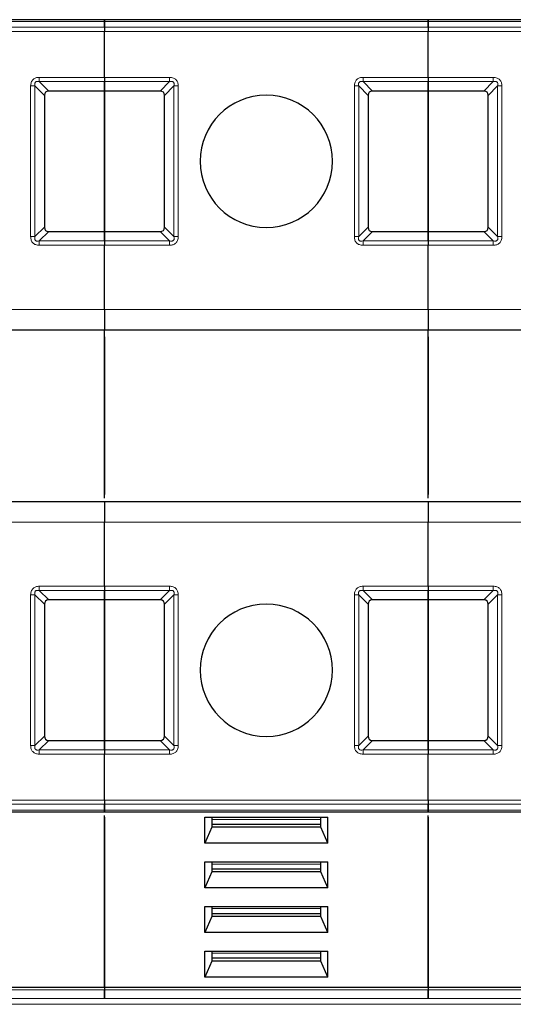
# Model space of a CAD drawing. Header units: millimetres. Extents: x 5 to 418, y 2 to 292.
# Tile 6 of 56: x 103 to 111, y 82 to 99. Entities that reach past the tile are written whole.
import ezdxf

# ---------------------------------------------------------------- set-up
doc = ezdxf.new("R2010")
doc.units = ezdxf.units.MM

msp = doc.modelspace()

# ---------------------------------------------------------------- linework, layer by layer
at = {"color": 7, "linetype": 'Continuous', "lineweight": 25}
for p, q in [((104.152, 98.5957), (98.852, 98.5957)), ((109.452, 98.5957), (104.152, 98.5957)), ((104.152, 98.4729), (104.152, 98.5664)), ((104.152, 98.5664), (104.152, 98.4729)), ((114.752, 98.5957), (109.452, 98.5957)), ((109.452, 98.4729), (109.452, 98.5664)), ((109.452, 98.5664), (109.452, 98.4729)), ((104.152, 97.6517), (104.152, 98.4022)), ((104.152, 97.6517), (104.152, 98.4022)), ((109.452, 97.6517), (109.452, 98.4022)), ((109.452, 97.6517), (109.452, 98.4022)), ((104.152, 97.4269), (104.152, 97.581)), ((104.152, 97.581), (104.152, 97.4269)), ((109.452, 97.4269), (109.452, 97.581)), ((109.452, 97.581), (109.452, 97.4269)), ((104.152, 97.4269), (103.2394, 97.4269)), ((104.152, 97.4269), (104.152, 95.1269)), ((105.0646, 97.4269), (104.152, 97.4269)), ((104.152, 95.1269), (104.152, 97.4269)), ((109.452, 97.4269), (108.5394, 97.4269)), ((109.452, 97.4269), (109.452, 95.1269)), ((110.3646, 97.4269), (109.452, 97.4269)), ((109.452, 95.1269), (109.452, 97.4269)), ((103.1687, 97.3562), (103.1687, 95.1976)), ((105.1353, 95.1976), (105.1353, 97.3562)), ((108.4687, 97.3562), (108.4687, 95.1976)), ((110.4353, 95.1976), (110.4353, 97.3562)), ((103.2394, 95.1269), (104.152, 95.1269)), ((104.152, 94.9729), (104.152, 95.1269)), ((104.152, 95.1269), (105.0646, 95.1269)), ((104.152, 95.1269), (104.152, 94.9729)), ((108.5394, 95.1269), (109.452, 95.1269)), ((109.452, 94.9729), (109.452, 95.1269)), ((109.452, 95.1269), (110.3646, 95.1269)), ((109.452, 95.1269), (109.452, 94.9729)), ((104.152, 93.8519), (104.152, 94.9022)), ((104.152, 93.8519), (104.152, 94.9022)), ((109.452, 93.8519), (109.452, 94.9022)), ((109.452, 93.8519), (109.452, 94.9022)), ((98.852, 93.5186), (104.152, 93.5186)), ((104.152, 93.5186), (109.452, 93.5186)), ((104.152, 90.7602), (104.152, 93.5186)), ((109.452, 93.5186), (114.752, 93.5186)), ((109.452, 90.7602), (109.452, 93.5186)), ((104.152, 93.4019), (104.152, 90.8186)), ((109.452, 93.4019), (109.452, 90.8186)), ((104.152, 90.7019), (98.852, 90.7019)), ((109.452, 90.7019), (104.152, 90.7019)), ((114.752, 90.7019), (109.452, 90.7019)), ((104.152, 89.3183), (104.152, 90.3686)), ((104.152, 89.3183), (104.152, 90.3686)), ((109.452, 89.3183), (109.452, 90.3686)), ((109.452, 89.3183), (109.452, 90.3686)), ((104.152, 89.0936), (104.152, 89.2476)), ((104.152, 89.2476), (104.152, 89.0936)), ((109.452, 89.0936), (109.452, 89.2476)), ((109.452, 89.2476), (109.452, 89.0936)), ((103.1687, 89.0229), (103.1687, 86.8643)), ((104.152, 89.0936), (103.2394, 89.0936)), ((104.152, 89.0936), (104.152, 86.7936)), ((105.0646, 89.0936), (104.152, 89.0936)), ((104.152, 86.7936), (104.152, 89.0936)), ((105.1353, 86.8643), (105.1353, 89.0229)), ((108.4687, 89.0229), (108.4687, 86.8643)), ((109.452, 89.0936), (108.5394, 89.0936)), ((109.452, 89.0936), (109.452, 86.7936)), ((110.3646, 89.0936), (109.452, 89.0936)), ((109.452, 86.7936), (109.452, 89.0936)), ((110.4353, 86.8643), (110.4353, 89.0229)), ((103.2394, 86.7936), (104.152, 86.7936)), ((104.152, 86.6395), (104.152, 86.7936)), ((104.152, 86.7936), (105.0646, 86.7936)), ((104.152, 86.7936), (104.152, 86.6395)), ((108.5394, 86.7936), (109.452, 86.7936)), ((109.452, 86.6395), (109.452, 86.7936)), ((109.452, 86.7936), (110.3646, 86.7936)), ((109.452, 86.7936), (109.452, 86.6395)), ((104.152, 85.8183), (104.152, 86.5688)), ((104.152, 85.8183), (104.152, 86.5688)), ((109.452, 85.8183), (109.452, 86.5688)), ((109.452, 85.8183), (109.452, 86.5688)), ((98.852, 85.6248), (104.152, 85.6248)), ((104.152, 85.6541), (104.152, 85.7476)), ((104.152, 85.7476), (104.152, 85.6541)), ((104.152, 85.6248), (109.452, 85.6248)), ((109.452, 85.6541), (109.452, 85.7476)), ((109.452, 85.7476), (109.452, 85.6541)), ((109.452, 85.6248), (114.752, 85.6248)), ((104.152, 82.755), (104.152, 85.5665)), ((104.152, 85.5374), (104.152, 82.755)), ((105.7937, 85.5362), (107.8102, 85.5362)), ((105.7937, 85.112), (105.7937, 85.5362)), ((105.9103, 85.5362), (105.9103, 85.3712)), ((107.6937, 85.3712), (107.6937, 85.5362)), ((107.8102, 85.112), (107.8102, 85.5362)), ((109.452, 82.755), (109.452, 85.5665)), ((109.452, 85.5374), (109.452, 82.755)), ((105.9103, 85.3712), (105.7937, 85.112)), ((107.6937, 85.4184), (105.9103, 85.4184)), ((107.6937, 85.3712), (105.9103, 85.3712)), ((107.8102, 85.112), (107.6937, 85.3712)), ((107.8102, 85.112), (105.7937, 85.112)), ((105.7937, 84.8055), (107.8102, 84.8055)), ((105.7937, 84.3814), (105.7937, 84.8055)), ((105.9103, 84.8055), (105.9103, 84.6406)), ((107.6937, 84.6877), (105.9103, 84.6877)), ((107.6937, 84.6406), (107.6937, 84.8055)), ((107.8102, 84.3814), (107.8102, 84.8055)), ((105.9103, 84.6406), (105.7937, 84.3814)), ((107.6937, 84.6406), (105.9103, 84.6406)), ((107.8102, 84.3814), (107.6937, 84.6406)), ((107.8102, 84.3814), (105.7937, 84.3814)), ((105.7937, 84.0748), (107.8102, 84.0748)), ((105.7937, 83.6507), (105.7937, 84.0748)), ((105.9103, 84.0748), (105.9103, 83.9099)), ((107.6937, 83.9099), (107.6937, 84.0748)), ((107.8102, 83.6507), (107.8102, 84.0748)), ((105.9103, 83.9099), (105.7937, 83.6507)), ((107.6937, 83.957), (105.9103, 83.957)), ((107.6937, 83.9099), (105.9103, 83.9099)), ((107.8102, 83.6507), (107.6937, 83.9099)), ((107.8102, 83.6507), (105.7937, 83.6507)), ((105.7937, 83.3441), (107.8102, 83.3441)), ((105.7937, 82.92), (105.7937, 83.3441)), ((105.9103, 83.3441), (105.9103, 83.1792)), ((107.6937, 83.2264), (105.9103, 83.2264)), ((107.6937, 83.1792), (107.6937, 83.3441)), ((107.8102, 82.92), (107.8102, 83.3441)), ((105.9103, 83.1792), (105.7937, 82.92)), ((107.6937, 83.1792), (105.9103, 83.1792)), ((107.8102, 82.92), (107.6937, 83.1792)), ((107.8102, 82.92), (105.7937, 82.92)), ((98.852, 82.755), (104.152, 82.755)), ((104.152, 82.755), (104.152, 82.7078)), ((104.152, 82.755), (109.452, 82.755)), ((104.152, 82.755), (104.152, 82.7078)), ((109.452, 82.755), (109.452, 82.7078)), ((109.452, 82.755), (114.752, 82.755)), ((109.452, 82.755), (109.452, 82.7078))]:
    msp.add_line(p, q, dxfattribs=at)
at = {"color": 7, "linetype": 'Continuous', "lineweight": 18}
for p, q in [((98.852, 98.5664), (104.152, 98.5664)), ((104.152, 98.5664), (109.452, 98.5664)), ((109.452, 98.5664), (114.752, 98.5664)), ((104.152, 98.4729), (98.852, 98.4729)), ((104.152, 98.4022), (98.852, 98.4022)), ((109.452, 98.4729), (104.152, 98.4729)), ((109.452, 98.4022), (104.152, 98.4022)), ((114.752, 98.4729), (109.452, 98.4729)), ((114.752, 98.4022), (109.452, 98.4022)), ((103.0853, 97.6517), (104.152, 97.6517)), ((103.0853, 97.581), (104.152, 97.581)), ((103.0853, 97.581), (103.2394, 97.4269)), ((104.152, 97.6517), (105.2187, 97.6517)), ((104.152, 97.581), (105.2187, 97.581)), ((105.0646, 97.4269), (105.2187, 97.581)), ((108.3853, 97.6517), (109.452, 97.6517)), ((108.3853, 97.581), (109.452, 97.581)), ((108.3853, 97.581), (108.5394, 97.4269)), ((109.452, 97.6517), (110.5187, 97.6517)), ((109.452, 97.581), (110.5187, 97.581)), ((110.3646, 97.4269), (110.5187, 97.581)), ((102.9439, 95.0436), (102.9439, 97.5102)), ((103.0146, 95.0436), (103.0146, 97.5102)), ((103.1687, 97.3562), (103.0146, 97.5102)), ((105.2894, 97.5102), (105.1353, 97.3562)), ((105.2894, 97.5102), (105.2894, 95.0436)), ((105.3601, 97.5102), (105.3601, 95.0436)), ((108.2439, 95.0436), (108.2439, 97.5102)), ((108.3146, 95.0436), (108.3146, 97.5102)), ((108.4687, 97.3562), (108.3146, 97.5102)), ((110.5894, 97.5102), (110.4353, 97.3562)), ((110.5894, 97.5102), (110.5894, 95.0436)), ((110.6601, 97.5102), (110.6601, 95.0436)), ((103.0146, 95.0436), (103.1687, 95.1976)), ((103.2394, 95.1269), (103.0853, 94.9729)), ((105.2187, 94.9729), (105.0646, 95.1269)), ((105.1353, 95.1976), (105.2894, 95.0436)), ((108.3146, 95.0436), (108.4687, 95.1976)), ((108.5394, 95.1269), (108.3853, 94.9729)), ((110.5187, 94.9729), (110.3646, 95.1269)), ((110.4353, 95.1976), (110.5894, 95.0436)), ((103.0853, 94.9022), (103.0853, 94.9729)), ((104.152, 94.9729), (103.0853, 94.9729)), ((105.2187, 94.9729), (104.152, 94.9729)), ((108.3853, 94.9022), (108.3853, 94.9729)), ((109.452, 94.9729), (108.3853, 94.9729)), ((110.5187, 94.9729), (109.452, 94.9729)), ((104.152, 94.9022), (103.0853, 94.9022)), ((105.2187, 94.9022), (104.152, 94.9022)), ((109.452, 94.9022), (108.3853, 94.9022)), ((110.5187, 94.9022), (109.452, 94.9022)), ((98.852, 93.8519), (104.152, 93.8519)), ((104.152, 93.8519), (109.452, 93.8519)), ((109.452, 93.8519), (114.752, 93.8519)), ((104.152, 90.3686), (98.852, 90.3686)), ((109.452, 90.3686), (104.152, 90.3686)), ((114.752, 90.3686), (109.452, 90.3686)), ((102.9439, 86.7102), (102.9439, 89.1769)), ((103.0146, 86.7102), (103.0146, 89.1769)), ((103.1687, 89.0229), (103.0146, 89.1769)), ((103.0853, 89.3183), (104.152, 89.3183)), ((103.0853, 89.2476), (104.152, 89.2476)), ((103.0853, 89.2476), (103.2394, 89.0936)), ((104.152, 89.3183), (105.2187, 89.3183)), ((104.152, 89.2476), (105.2187, 89.2476)), ((105.0646, 89.0936), (105.2187, 89.2476)), ((105.2894, 89.1769), (105.1353, 89.0229)), ((105.2187, 89.3183), (105.2187, 89.2476)), ((105.2894, 89.1769), (105.2894, 86.7102)), ((105.3601, 89.1769), (105.3601, 86.7102)), ((108.2439, 86.7102), (108.2439, 89.1769)), ((108.3146, 86.7102), (108.3146, 89.1769)), ((108.4687, 89.0229), (108.3146, 89.1769)), ((108.3853, 89.3183), (109.452, 89.3183)), ((108.3853, 89.2476), (109.452, 89.2476)), ((108.3853, 89.2476), (108.5394, 89.0936)), ((109.452, 89.3183), (110.5187, 89.3183)), ((109.452, 89.2476), (110.5187, 89.2476)), ((110.3646, 89.0936), (110.5187, 89.2476)), ((110.5894, 89.1769), (110.4353, 89.0229)), ((110.5187, 89.3183), (110.5187, 89.2476)), ((110.5894, 89.1769), (110.5894, 86.7102)), ((110.6601, 89.1769), (110.6601, 86.7102)), ((103.0146, 86.7102), (103.1687, 86.8643)), ((103.2394, 86.7936), (103.0853, 86.6395)), ((105.2187, 86.6395), (105.0646, 86.7936)), ((105.1353, 86.8643), (105.2894, 86.7102)), ((108.3146, 86.7102), (108.4687, 86.8643)), ((108.5394, 86.7936), (108.3853, 86.6395)), ((110.5187, 86.6395), (110.3646, 86.7936)), ((110.4353, 86.8643), (110.5894, 86.7102)), ((104.152, 86.6395), (103.0853, 86.6395)), ((105.2187, 86.6395), (104.152, 86.6395)), ((109.452, 86.6395), (108.3853, 86.6395)), ((110.5187, 86.6395), (109.452, 86.6395)), ((104.152, 86.5688), (103.0853, 86.5688)), ((105.2187, 86.5688), (104.152, 86.5688)), ((109.452, 86.5688), (108.3853, 86.5688)), ((110.5187, 86.5688), (109.452, 86.5688)), ((98.852, 85.8183), (104.152, 85.8183)), ((104.152, 85.8183), (109.452, 85.8183)), ((109.452, 85.8183), (114.752, 85.8183)), ((98.852, 85.7476), (104.152, 85.7476)), ((98.852, 85.6541), (104.152, 85.6541)), ((104.152, 85.7476), (109.452, 85.7476)), ((104.152, 85.6541), (109.452, 85.6541)), ((109.452, 85.7476), (114.752, 85.7476)), ((109.452, 85.6541), (114.752, 85.6541)), ((107.6937, 85.5009), (105.9103, 85.5009)), ((107.6937, 84.7702), (105.9103, 84.7702)), ((107.6937, 84.0395), (105.9103, 84.0395)), ((107.6937, 83.3089), (105.9103, 83.3089)), ((98.852, 82.7078), (104.152, 82.7078)), ((98.852, 82.5664), (104.152, 82.5664)), ((104.152, 82.7078), (109.452, 82.7078)), ((104.152, 82.5664), (109.452, 82.5664)), ((109.452, 82.7078), (114.752, 82.7078)), ((109.452, 82.5664), (114.752, 82.5664)), ((104.152, 82.4729), (98.852, 82.4729)), ((109.452, 82.4729), (104.152, 82.4729)), ((114.752, 82.4729), (109.452, 82.4729))]:
    msp.add_line(p, q, dxfattribs=at)
at = {"color": 7, "linetype": 'Continuous', "lineweight": 25}
for centre, start, end in [((106.802, 96.2769), 90, 270), ((106.802, 96.2769), 270, 90), ((106.802, 87.9436), 90, 270), ((106.802, 87.9436), 270, 90)]:
    msp.add_arc(centre, 1.0833, start, end, dxfattribs=at)
for centre, major_axis, start_param, end_param in [((103.3101, 97.2855), (-0.1225, 0.1225), 5.7595865, 6.8067841), ((104.9939, 97.2855), (0.1225, 0.1225), 5.7595865, 6.8067841), ((108.6101, 97.2855), (-0.1225, 0.1225), 5.7595865, 6.8067841), ((110.2939, 97.2855), (0.1225, 0.1225), 5.7595865, 6.8067841), ((103.3101, 95.2683), (0.1225, 0.1225), 2.6179939, 3.6651914), ((104.9939, 95.2683), (0.1225, -0.1225), 5.7595865, 6.8067841), ((108.6101, 95.2683), (0.1225, 0.1225), 2.6179939, 3.6651914), ((110.2939, 95.2683), (0.1225, -0.1225), 5.7595865, 6.8067841), ((103.3101, 88.9522), (-0.1225, 0.1225), 5.7595865, 6.8067841), ((104.9939, 88.9522), (-0.1225, -0.1225), 2.6179939, 3.6651914), ((108.6101, 88.9522), (-0.1225, 0.1225), 5.7595865, 6.8067841), ((110.2939, 88.9522), (-0.1225, -0.1225), 2.6179939, 3.6651914), ((103.3101, 86.935), (-0.1225, -0.1225), 5.7595865, 6.8067841), ((104.9939, 86.935), (0.1225, -0.1225), 5.7595865, 6.8067841), ((108.6101, 86.935), (-0.1225, -0.1225), 5.7595865, 6.8067841), ((110.2939, 86.935), (0.1225, -0.1225), 5.7595865, 6.8067841)]:
    msp.add_ellipse(centre, major_axis=major_axis, ratio=0.5773503, start_param=start_param, end_param=end_param, dxfattribs=at)
for points in [[(104.152, 98.5664), (104.152, 98.5748), (104.152, 98.5916), (104.152, 98.5943), (104.152, 98.5957)], [(104.152, 98.5957), (104.152, 98.5943), (104.152, 98.5916), (104.152, 98.5748), (104.152, 98.5664)], [(109.452, 98.5664), (109.452, 98.5748), (109.452, 98.5916), (109.452, 98.5943), (109.452, 98.5957)], [(109.452, 98.5957), (109.452, 98.5943), (109.452, 98.5916), (109.452, 98.5748), (109.452, 98.5664)], [(104.152, 98.4729), (104.152, 98.468), (104.152, 98.4582), (104.152, 98.4406), (104.152, 98.4218), (104.152, 98.4087), (104.152, 98.4022)], [(104.152, 98.4729), (104.152, 98.468), (104.152, 98.4582), (104.152, 98.4406), (104.152, 98.4218), (104.152, 98.4087), (104.152, 98.4022)], [(109.452, 98.4729), (109.452, 98.468), (109.452, 98.4582), (109.452, 98.4406), (109.452, 98.4218), (109.452, 98.4087), (109.452, 98.4022)], [(109.452, 98.4729), (109.452, 98.468), (109.452, 98.4582), (109.452, 98.4406), (109.452, 98.4218), (109.452, 98.4087), (109.452, 98.4022)], [(104.152, 97.6517), (104.152, 97.6451), (104.152, 97.632), (104.152, 97.6132), (104.152, 97.5956), (104.152, 97.5858), (104.152, 97.581)], [(104.152, 97.6517), (104.152, 97.6451), (104.152, 97.632), (104.152, 97.6132), (104.152, 97.5956), (104.152, 97.5858), (104.152, 97.581)], [(109.452, 97.6517), (109.452, 97.6451), (109.452, 97.632), (109.452, 97.6132), (109.452, 97.5956), (109.452, 97.5858), (109.452, 97.581)], [(109.452, 97.6517), (109.452, 97.6451), (109.452, 97.632), (109.452, 97.6132), (109.452, 97.5956), (109.452, 97.5858), (109.452, 97.581)], [(104.152, 94.9729), (104.152, 94.968), (104.152, 94.9582), (104.152, 94.9406), (104.152, 94.9218), (104.152, 94.9087), (104.152, 94.9022)], [(104.152, 94.9729), (104.152, 94.968), (104.152, 94.9582), (104.152, 94.9406), (104.152, 94.9218), (104.152, 94.9087), (104.152, 94.9022)], [(109.452, 94.9729), (109.452, 94.968), (109.452, 94.9582), (109.452, 94.9406), (109.452, 94.9218), (109.452, 94.9087), (109.452, 94.9022)], [(109.452, 94.9729), (109.452, 94.968), (109.452, 94.9582), (109.452, 94.9406), (109.452, 94.9218), (109.452, 94.9087), (109.452, 94.9022)], [(104.152, 93.8519), (104.152, 93.8082), (104.152, 93.7209), (104.152, 93.6107), (104.152, 93.5336), (104.152, 93.5236), (104.152, 93.5186)], [(104.152, 93.8519), (104.152, 93.8082), (104.152, 93.7209), (104.152, 93.6107), (104.152, 93.5336), (104.152, 93.5236), (104.152, 93.5186)], [(109.452, 93.8519), (109.452, 93.8082), (109.452, 93.7209), (109.452, 93.6107), (109.452, 93.5336), (109.452, 93.5236), (109.452, 93.5186)], [(109.452, 93.8519), (109.452, 93.8082), (109.452, 93.7209), (109.452, 93.6107), (109.452, 93.5336), (109.452, 93.5236), (109.452, 93.5186)], [(104.152, 90.7019), (104.152, 90.6969), (104.152, 90.6869), (104.152, 90.6098), (104.152, 90.4996), (104.152, 90.4123), (104.152, 90.3686)], [(104.152, 90.7019), (104.152, 90.6969), (104.152, 90.6869), (104.152, 90.6098), (104.152, 90.4996), (104.152, 90.4123), (104.152, 90.3686)], [(109.452, 90.7019), (109.452, 90.6969), (109.452, 90.6869), (109.452, 90.6098), (109.452, 90.4996), (109.452, 90.4123), (109.452, 90.3686)], [(109.452, 90.7019), (109.452, 90.6969), (109.452, 90.6869), (109.452, 90.6098), (109.452, 90.4996), (109.452, 90.4123), (109.452, 90.3686)], [(104.152, 89.3183), (104.152, 89.3118), (104.152, 89.2987), (104.152, 89.2798), (104.152, 89.2623), (104.152, 89.2525), (104.152, 89.2476)], [(104.152, 89.3183), (104.152, 89.3118), (104.152, 89.2987), (104.152, 89.2798), (104.152, 89.2623), (104.152, 89.2525), (104.152, 89.2476)], [(109.452, 89.3183), (109.452, 89.3118), (109.452, 89.2987), (109.452, 89.2798), (109.452, 89.2623), (109.452, 89.2525), (109.452, 89.2476)], [(109.452, 89.3183), (109.452, 89.3118), (109.452, 89.2987), (109.452, 89.2798), (109.452, 89.2623), (109.452, 89.2525), (109.452, 89.2476)], [(104.152, 86.6395), (104.152, 86.6346), (104.152, 86.6249), (104.152, 86.6073), (104.152, 86.5885), (104.152, 86.5754), (104.152, 86.5688)], [(104.152, 86.6395), (104.152, 86.6346), (104.152, 86.6249), (104.152, 86.6073), (104.152, 86.5885), (104.152, 86.5754), (104.152, 86.5688)], [(109.452, 86.6395), (109.452, 86.6346), (109.452, 86.6249), (109.452, 86.6073), (109.452, 86.5885), (109.452, 86.5754), (109.452, 86.5688)], [(109.452, 86.6395), (109.452, 86.6346), (109.452, 86.6249), (109.452, 86.6073), (109.452, 86.5885), (109.452, 86.5754), (109.452, 86.5688)], [(104.152, 85.8183), (104.152, 85.8118), (104.152, 85.7987), (104.152, 85.7798), (104.152, 85.7623), (104.152, 85.7525), (104.152, 85.7476)], [(104.152, 85.8183), (104.152, 85.8118), (104.152, 85.7987), (104.152, 85.7798), (104.152, 85.7623), (104.152, 85.7525), (104.152, 85.7476)], [(109.452, 85.8183), (109.452, 85.8118), (109.452, 85.7987), (109.452, 85.7798), (109.452, 85.7623), (109.452, 85.7525), (109.452, 85.7476)], [(109.452, 85.8183), (109.452, 85.8118), (109.452, 85.7987), (109.452, 85.7798), (109.452, 85.7623), (109.452, 85.7525), (109.452, 85.7476)], [(104.152, 85.6248), (104.152, 85.6262), (104.152, 85.6289), (104.152, 85.6457), (104.152, 85.6541)], [(104.152, 85.6541), (104.152, 85.6457), (104.152, 85.6289), (104.152, 85.6262), (104.152, 85.6248)], [(109.452, 85.6248), (109.452, 85.6262), (109.452, 85.6289), (109.452, 85.6457), (109.452, 85.6541)], [(109.452, 85.6541), (109.452, 85.6457), (109.452, 85.6289), (109.452, 85.6262), (109.452, 85.6248)], [(104.152, 82.5664), (104.152, 82.5767), (104.152, 82.5974), (104.152, 82.6371), (104.152, 82.6768), (104.152, 82.6975), (104.152, 82.7078)], [(104.152, 82.7078), (104.152, 82.6975), (104.152, 82.6768), (104.152, 82.6371), (104.152, 82.5974), (104.152, 82.5767), (104.152, 82.5664)], [(109.452, 82.5664), (109.452, 82.5767), (109.452, 82.5974), (109.452, 82.6371), (109.452, 82.6768), (109.452, 82.6975), (109.452, 82.7078)], [(109.452, 82.7078), (109.452, 82.6975), (109.452, 82.6768), (109.452, 82.6371), (109.452, 82.5974), (109.452, 82.5767), (109.452, 82.5664)]]:
    msp.add_open_spline(points, degree=3, dxfattribs=at)
at = {"color": 7, "linetype": 'Continuous', "lineweight": 18}
for points, knots in [([(102.9439, 97.5102), (102.9456, 97.5318), (102.9479, 97.5619), (102.9665, 97.5967), (102.9839, 97.6165), (103.0044, 97.6326), (103.0376, 97.6482), (103.0656, 97.6502), (103.0853, 97.6517)], [0, 0, 0, 0, 0.2823256, 0.3956386, 0.5177702, 0.6311071, 0.7404354, 1, 1, 1, 1]), ([(103.0146, 97.5102), (103.012, 97.5228), (103.0083, 97.5405), (103.0146, 97.5634), (103.0241, 97.5753), (103.0369, 97.5828), (103.0579, 97.5866), (103.074, 97.5833), (103.0853, 97.581)], [0, 0, 0, 0, 0.2915567, 0.4094353, 0.5237228, 0.6250088, 0.734944, 1, 1, 1, 1]), ([(105.2187, 97.6517), (105.2402, 97.65), (105.2703, 97.6477), (105.3051, 97.6291), (105.3249, 97.6116), (105.341, 97.5912), (105.3566, 97.558), (105.3587, 97.5299), (105.3601, 97.5102)], [0, 0, 0, 0, 0.2823256, 0.3956386, 0.5177703, 0.6311071, 0.7404354, 1, 1, 1, 1]), ([(105.2187, 97.581), (105.2312, 97.5836), (105.2489, 97.5873), (105.2718, 97.5809), (105.2837, 97.5714), (105.2912, 97.5587), (105.295, 97.5377), (105.2917, 97.5216), (105.2894, 97.5102)], [0, 0, 0, 0, 0.2915567, 0.4094353, 0.5237228, 0.6250088, 0.734944, 1, 1, 1, 1]), ([(108.2439, 97.5102), (108.2456, 97.5318), (108.2479, 97.5619), (108.2665, 97.5967), (108.2839, 97.6165), (108.3044, 97.6326), (108.3376, 97.6482), (108.3656, 97.6502), (108.3853, 97.6517)], [0, 0, 0, 0, 0.2823256, 0.3956386, 0.5177702, 0.6311071, 0.7404354, 1, 1, 1, 1]), ([(108.3146, 97.5102), (108.312, 97.5228), (108.3083, 97.5405), (108.3146, 97.5634), (108.3241, 97.5753), (108.3369, 97.5828), (108.3579, 97.5866), (108.374, 97.5833), (108.3853, 97.581)], [0, 0, 0, 0, 0.2915567, 0.4094353, 0.5237228, 0.6250088, 0.734944, 1, 1, 1, 1]), ([(110.5187, 97.6517), (110.5402, 97.65), (110.5703, 97.6477), (110.6051, 97.6291), (110.6249, 97.6116), (110.641, 97.5912), (110.6566, 97.558), (110.6587, 97.5299), (110.6601, 97.5102)], [0, 0, 0, 0, 0.2823256, 0.3956386, 0.5177703, 0.6311071, 0.7404354, 1, 1, 1, 1]), ([(110.5187, 97.581), (110.5312, 97.5836), (110.5489, 97.5873), (110.5718, 97.5809), (110.5837, 97.5714), (110.5912, 97.5587), (110.595, 97.5377), (110.5917, 97.5216), (110.5894, 97.5102)], [0, 0, 0, 0, 0.2915567, 0.4094353, 0.5237228, 0.6250088, 0.734944, 1, 1, 1, 1]), ([(103.0853, 94.9022), (103.0652, 94.9036), (103.0359, 94.9058), (103.0016, 94.923), (102.981, 94.9395), (102.9648, 94.96), (102.9478, 94.9938), (102.9455, 95.0231), (102.9439, 95.0436)], [0, 0, 0, 0, 0.2646181, 0.3849548, 0.5040288, 0.613968, 0.7305828, 1, 1, 1, 1]), ([(103.0853, 94.9729), (103.0728, 94.9704), (103.0556, 94.967), (103.0339, 94.9724), (103.0223, 94.9799), (103.0144, 94.9915), (103.0089, 95.0133), (103.0122, 95.0309), (103.0146, 95.0436)], [0, 0, 0, 0, 0.288782, 0.3996105, 0.4976777, 0.5951187, 0.7063928, 1, 1, 1, 1]), ([(105.2894, 95.0436), (105.292, 95.031), (105.2957, 95.0133), (105.2893, 94.9905), (105.2798, 94.9785), (105.2671, 94.971), (105.2461, 94.9672), (105.23, 94.9705), (105.2187, 94.9729)], [0, 0, 0, 0, 0.2915567, 0.4094353, 0.5237228, 0.6250088, 0.734944, 1, 1, 1, 1]), ([(105.3601, 95.0436), (105.3584, 95.0221), (105.3561, 94.9919), (105.3375, 94.9571), (105.3201, 94.9373), (105.2996, 94.9212), (105.2664, 94.9056), (105.2384, 94.9036), (105.2187, 94.9022)], [0, 0, 0, 0, 0.2823256, 0.3956386, 0.5177702, 0.6311071, 0.7404354, 1, 1, 1, 1]), ([(108.3853, 94.9022), (108.3652, 94.9036), (108.3359, 94.9058), (108.3016, 94.923), (108.281, 94.9395), (108.2648, 94.96), (108.2478, 94.9938), (108.2455, 95.0231), (108.2439, 95.0436)], [0, 0, 0, 0, 0.2646181, 0.3849548, 0.5040288, 0.613968, 0.7305828, 1, 1, 1, 1]), ([(108.3853, 94.9729), (108.3728, 94.9704), (108.3556, 94.967), (108.3339, 94.9724), (108.3223, 94.9799), (108.3144, 94.9915), (108.3089, 95.0133), (108.3122, 95.0309), (108.3146, 95.0436)], [0, 0, 0, 0, 0.288782, 0.3996105, 0.4976777, 0.5951187, 0.7063928, 1, 1, 1, 1]), ([(110.5894, 95.0436), (110.592, 95.031), (110.5957, 95.0133), (110.5893, 94.9905), (110.5798, 94.9785), (110.5671, 94.971), (110.5461, 94.9672), (110.53, 94.9705), (110.5187, 94.9729)], [0, 0, 0, 0, 0.2915567, 0.4094353, 0.5237228, 0.6250088, 0.734944, 1, 1, 1, 1]), ([(110.6601, 95.0436), (110.6584, 95.0221), (110.6561, 94.9919), (110.6375, 94.9571), (110.6201, 94.9373), (110.5996, 94.9212), (110.5664, 94.9056), (110.5384, 94.9036), (110.5187, 94.9022)], [0, 0, 0, 0, 0.28232556, 0.3956386, 0.51777025, 0.63110711, 0.74043539, 1, 1, 1, 1]), ([(102.9439, 89.1769), (102.9456, 89.1984), (102.9479, 89.2286), (102.9665, 89.2634), (102.9839, 89.2831), (103.0044, 89.2993), (103.0376, 89.3149), (103.0656, 89.3169), (103.0853, 89.3183)], [0, 0, 0, 0, 0.28232556, 0.3956386, 0.51777025, 0.63110711, 0.74043539, 1, 1, 1, 1]), ([(103.0146, 89.1769), (103.012, 89.1895), (103.0083, 89.2072), (103.0146, 89.23), (103.0241, 89.242), (103.0369, 89.2495), (103.0579, 89.2532), (103.074, 89.2499), (103.0853, 89.2476)], [0, 0, 0, 0, 0.2915567, 0.4094353, 0.5237228, 0.6250088, 0.734944, 1, 1, 1, 1]), ([(105.2187, 89.3183), (105.2388, 89.3169), (105.2681, 89.3147), (105.3023, 89.2975), (105.323, 89.281), (105.3392, 89.2604), (105.3562, 89.2267), (105.3585, 89.1974), (105.3601, 89.1769)], [0, 0, 0, 0, 0.2646181, 0.3849548, 0.5040288, 0.613968, 0.7305828, 1, 1, 1, 1]), ([(105.2187, 89.2476), (105.2311, 89.2501), (105.2484, 89.2535), (105.27, 89.2481), (105.2817, 89.2405), (105.2895, 89.229), (105.2951, 89.2072), (105.2918, 89.1896), (105.2894, 89.1769)], [0, 0, 0, 0, 0.288782, 0.3996105, 0.4976777, 0.5951187, 0.7063928, 1, 1, 1, 1]), ([(108.2439, 89.1769), (108.2456, 89.1984), (108.2479, 89.2286), (108.2665, 89.2634), (108.2839, 89.2831), (108.3044, 89.2993), (108.3376, 89.3149), (108.3656, 89.3169), (108.3853, 89.3183)], [0, 0, 0, 0, 0.28232556, 0.3956386, 0.51777025, 0.63110711, 0.74043539, 1, 1, 1, 1]), ([(108.3146, 89.1769), (108.312, 89.1895), (108.3083, 89.2072), (108.3146, 89.23), (108.3241, 89.242), (108.3369, 89.2495), (108.3579, 89.2532), (108.374, 89.2499), (108.3853, 89.2476)], [0, 0, 0, 0, 0.2915567, 0.4094353, 0.5237228, 0.6250088, 0.734944, 1, 1, 1, 1]), ([(110.5187, 89.3183), (110.5388, 89.3169), (110.5681, 89.3147), (110.6023, 89.2975), (110.623, 89.281), (110.6392, 89.2604), (110.6562, 89.2267), (110.6585, 89.1974), (110.6601, 89.1769)], [0, 0, 0, 0, 0.2646181, 0.3849548, 0.5040288, 0.613968, 0.7305828, 1, 1, 1, 1]), ([(110.5187, 89.2476), (110.5311, 89.2501), (110.5484, 89.2535), (110.57, 89.2481), (110.5817, 89.2405), (110.5895, 89.229), (110.5951, 89.2072), (110.5918, 89.1896), (110.5894, 89.1769)], [0, 0, 0, 0, 0.288782, 0.3996105, 0.4976777, 0.5951187, 0.7063928, 1, 1, 1, 1]), ([(103.0853, 86.5688), (103.0638, 86.5705), (103.0337, 86.5728), (102.9989, 86.5914), (102.9791, 86.6088), (102.9629, 86.6293), (102.9473, 86.6625), (102.9453, 86.6905), (102.9439, 86.7102)], [0, 0, 0, 0, 0.2823256, 0.3956386, 0.5177703, 0.6311071, 0.7404354, 1, 1, 1, 1]), ([(103.0853, 86.6395), (103.0727, 86.6369), (103.0551, 86.6332), (103.0322, 86.6396), (103.0203, 86.6491), (103.0128, 86.6618), (103.009, 86.6828), (103.0123, 86.6989), (103.0146, 86.7102)], [0, 0, 0, 0, 0.2915567, 0.4094353, 0.5237228, 0.6250088, 0.734944, 1, 1, 1, 1]), ([(105.2894, 86.7102), (105.292, 86.6976), (105.2957, 86.68), (105.2893, 86.6571), (105.2798, 86.6452), (105.2671, 86.6377), (105.2461, 86.6339), (105.23, 86.6372), (105.2187, 86.6395)], [0, 0, 0, 0, 0.2915567, 0.4094353, 0.5237228, 0.6250088, 0.734944, 1, 1, 1, 1]), ([(105.3601, 86.7102), (105.3584, 86.6887), (105.3561, 86.6586), (105.3375, 86.6238), (105.3201, 86.604), (105.2996, 86.5879), (105.2664, 86.5723), (105.2384, 86.5702), (105.2187, 86.5688)], [0, 0, 0, 0, 0.2823256, 0.3956386, 0.5177702, 0.6311071, 0.7404354, 1, 1, 1, 1]), ([(108.3853, 86.5688), (108.3638, 86.5705), (108.3337, 86.5728), (108.2989, 86.5914), (108.2791, 86.6088), (108.2629, 86.6293), (108.2473, 86.6625), (108.2453, 86.6905), (108.2439, 86.7102)], [0, 0, 0, 0, 0.2823256, 0.3956386, 0.5177703, 0.6311071, 0.7404354, 1, 1, 1, 1]), ([(108.3853, 86.6395), (108.3727, 86.6369), (108.3551, 86.6332), (108.3322, 86.6396), (108.3203, 86.6491), (108.3128, 86.6618), (108.309, 86.6828), (108.3123, 86.6989), (108.3146, 86.7102)], [0, 0, 0, 0, 0.2915567, 0.4094353, 0.5237228, 0.6250088, 0.734944, 1, 1, 1, 1]), ([(110.5894, 86.7102), (110.592, 86.6976), (110.5957, 86.68), (110.5893, 86.6571), (110.5798, 86.6452), (110.5671, 86.6377), (110.5461, 86.6339), (110.53, 86.6372), (110.5187, 86.6395)], [0, 0, 0, 0, 0.2915567, 0.4094353, 0.5237228, 0.6250088, 0.734944, 1, 1, 1, 1]), ([(110.6601, 86.7102), (110.6584, 86.6887), (110.6561, 86.6586), (110.6375, 86.6238), (110.6201, 86.604), (110.5996, 86.5879), (110.5664, 86.5723), (110.5384, 86.5702), (110.5187, 86.5688)], [0, 0, 0, 0, 0.2823256, 0.3956386, 0.5177702, 0.6311071, 0.7404354, 1, 1, 1, 1])]:
    msp.add_open_spline(points, degree=3, knots=knots, dxfattribs=at)
for points in [[(103.0853, 97.581), (103.0853, 97.5858), (103.0853, 97.5956), (103.0853, 97.6132), (103.0853, 97.632), (103.0853, 97.6451), (103.0853, 97.6517)], [(105.2187, 97.6517), (105.2187, 97.6451), (105.2187, 97.632), (105.2187, 97.6132), (105.2187, 97.5956), (105.2187, 97.5858), (105.2187, 97.581)], [(108.3853, 97.581), (108.3853, 97.5858), (108.3853, 97.5956), (108.3853, 97.6132), (108.3853, 97.632), (108.3853, 97.6451), (108.3853, 97.6517)], [(110.5187, 97.6517), (110.5187, 97.6451), (110.5187, 97.632), (110.5187, 97.6132), (110.5187, 97.5956), (110.5187, 97.5858), (110.5187, 97.581)], [(102.9439, 97.5102), (102.9505, 97.5102), (102.9635, 97.5102), (102.9824, 97.5102), (102.9999, 97.5102), (103.0097, 97.5102), (103.0146, 97.5102)], [(105.3601, 97.5102), (105.3535, 97.5102), (105.3404, 97.5102), (105.3216, 97.5102), (105.304, 97.5102), (105.2943, 97.5102), (105.2894, 97.5102)], [(108.2439, 97.5102), (108.2505, 97.5102), (108.2635, 97.5102), (108.2824, 97.5102), (108.2999, 97.5102), (108.3097, 97.5102), (108.3146, 97.5102)], [(110.6601, 97.5102), (110.6535, 97.5102), (110.6404, 97.5102), (110.6216, 97.5102), (110.604, 97.5102), (110.5943, 97.5102), (110.5894, 97.5102)], [(102.9439, 95.0436), (102.9505, 95.0436), (102.9635, 95.0436), (102.9824, 95.0436), (102.9999, 95.0436), (103.0097, 95.0436), (103.0146, 95.0436)], [(105.2187, 94.9729), (105.2187, 94.968), (105.2187, 94.9582), (105.2187, 94.9406), (105.2187, 94.9218), (105.2187, 94.9087), (105.2187, 94.9022)], [(105.3601, 95.0436), (105.3535, 95.0436), (105.3404, 95.0436), (105.3216, 95.0436), (105.304, 95.0436), (105.2943, 95.0436), (105.2894, 95.0436)], [(108.2439, 95.0436), (108.2505, 95.0436), (108.2635, 95.0436), (108.2824, 95.0436), (108.2999, 95.0436), (108.3097, 95.0436), (108.3146, 95.0436)], [(110.5187, 94.9729), (110.5187, 94.968), (110.5187, 94.9582), (110.5187, 94.9406), (110.5187, 94.9218), (110.5187, 94.9087), (110.5187, 94.9022)], [(110.6601, 95.0436), (110.6535, 95.0436), (110.6404, 95.0436), (110.6216, 95.0436), (110.604, 95.0436), (110.5943, 95.0436), (110.5894, 95.0436)], [(102.9439, 89.1769), (102.9505, 89.1769), (102.9635, 89.1769), (102.9824, 89.1769), (102.9999, 89.1769), (103.0097, 89.1769), (103.0146, 89.1769)], [(103.0853, 89.2476), (103.0853, 89.2525), (103.0853, 89.2623), (103.0853, 89.2798), (103.0853, 89.2987), (103.0853, 89.3118), (103.0853, 89.3183)], [(105.3601, 89.1769), (105.3535, 89.1769), (105.3404, 89.1769), (105.3216, 89.1769), (105.304, 89.1769), (105.2943, 89.1769), (105.2894, 89.1769)], [(108.2439, 89.1769), (108.2505, 89.1769), (108.2635, 89.1769), (108.2824, 89.1769), (108.2999, 89.1769), (108.3097, 89.1769), (108.3146, 89.1769)], [(108.3853, 89.2476), (108.3853, 89.2525), (108.3853, 89.2623), (108.3853, 89.2798), (108.3853, 89.2987), (108.3853, 89.3118), (108.3853, 89.3183)], [(110.6601, 89.1769), (110.6535, 89.1769), (110.6404, 89.1769), (110.6216, 89.1769), (110.604, 89.1769), (110.5943, 89.1769), (110.5894, 89.1769)], [(102.9439, 86.7102), (102.9505, 86.7102), (102.9635, 86.7102), (102.9824, 86.7102), (102.9999, 86.7102), (103.0097, 86.7102), (103.0146, 86.7102)], [(103.0853, 86.5688), (103.0853, 86.5754), (103.0853, 86.5885), (103.0853, 86.6073), (103.0853, 86.6249), (103.0853, 86.6346), (103.0853, 86.6395)], [(105.2187, 86.6395), (105.2187, 86.6346), (105.2187, 86.6249), (105.2187, 86.6073), (105.2187, 86.5885), (105.2187, 86.5754), (105.2187, 86.5688)], [(105.3601, 86.7102), (105.3535, 86.7102), (105.3404, 86.7102), (105.3216, 86.7102), (105.304, 86.7102), (105.2943, 86.7102), (105.2894, 86.7102)], [(108.2439, 86.7102), (108.2505, 86.7102), (108.2635, 86.7102), (108.2824, 86.7102), (108.2999, 86.7102), (108.3097, 86.7102), (108.3146, 86.7102)], [(108.3853, 86.5688), (108.3853, 86.5754), (108.3853, 86.5885), (108.3853, 86.6073), (108.3853, 86.6249), (108.3853, 86.6346), (108.3853, 86.6395)], [(110.5187, 86.6395), (110.5187, 86.6346), (110.5187, 86.6249), (110.5187, 86.6073), (110.5187, 86.5885), (110.5187, 86.5754), (110.5187, 86.5688)], [(110.6601, 86.7102), (110.6535, 86.7102), (110.6404, 86.7102), (110.6216, 86.7102), (110.604, 86.7102), (110.5943, 86.7102), (110.5894, 86.7102)]]:
    msp.add_open_spline(points, degree=3, dxfattribs=at)

doc.saveas('drawing.dxf')
